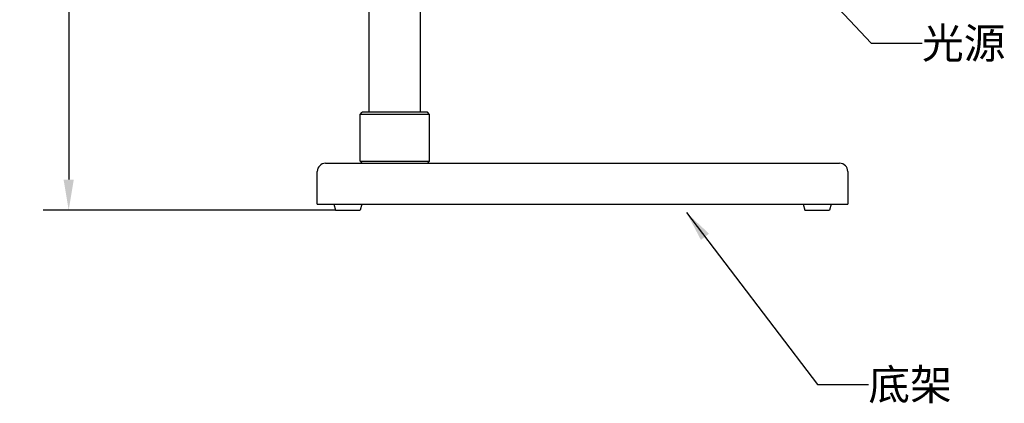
# Model space of a CAD drawing. Header units: millimetres. Extents: x 56 to 390, y 72 to 263.
# Tile 14 of 29: x 184 to 281, y 156 to 194. Entities that reach past the tile are written whole.
import ezdxf

# ---------------------------------------------------------------- set-up
doc = ezdxf.new("R2010")
doc.units = ezdxf.units.MM
doc.header["$LTSCALE"] = 23.1
doc.header["$PDMODE"] = 3
doc.header["$PDSIZE"] = 8
doc.layers.get('0').update_dxf_attribs({"linetype": 'CONTINUOUS'})
doc.layers.get('Defpoints').update_dxf_attribs({"linetype": 'CONTINUOUS'})
for name, color, linetype in [('20_ALL_FEATURES', 7, 'CONTINUOUS'), ('50_ALL_DETAILS', 7, 'CONTINUOUS'), ('51__DRAFT_DIMS', 7, 'CONTINUOUS')]:
    doc.layers.add(name, color=color, linetype=linetype)
doc.styles.get("Standard").update_dxf_attribs({"font": 'simfang.ttf'})
doc.dimstyles.new('DIMSTYLE_1', dxfattribs={"dimtxt": 3, "dimasz": 3, "dimexe": 2.5, "dimexo": 0.5, "dimgap": 0.75, "dimtad": 1, "dimlfac": 5, "dimdsep": 46, "dimtxsty": 'STANDARD', "dimblk": '_FILLED', "dimblk1": '_FILLED', "dimblk2": '_FILLED', "dimcen": 0.09, "dimclrt": 3, "dimazin": 2, "dimtp": 0.5, "dimtm": 0.5, "dimtfac": 1, "dimtofl": 0, "dimtmove": 0, "dimatfit": 3, "dimldrblk": '_FILLED', "dimfxl": 1, "dimtolj": 1, "dimarcsym": 0})
doc.dimstyles.get("Standard").update_dxf_attribs({"dimtxt": 3, "dimasz": 3, "dimexe": 2.5, "dimexo": 0.5, "dimtad": 1, "dimdsep": 46, "dimtxsty": 'STANDARD', "dimblk": '_FILLED', "dimblk1": '_FILLED', "dimblk2": '_FILLED', "dimcen": 0.09, "dimclrt": 3, "dimazin": 2, "dimtol": 1, "dimtp": 0.01, "dimtm": 0.01, "dimtfac": 1, "dimtofl": 0, "dimtmove": 0, "dimatfit": 3, "dimldrblk": '_FILLED', "dimfxl": 1, "dimtolj": 1, "dimarcsym": 0})

# ---------------------------------------------------------------- blocks, each defined once
blk = doc.blocks.new('_FILLED')
at = {"color": 0, "linetype": 'ByBlock'}
blk.add_solid([(0, 0), (-1, 0.167), (-1, -0.167)], dxfattribs=at)
blk = doc.blocks.new('*D25')
at = {"layer": '51__DRAFT_DIMS', "color": 0, "lineweight": -2}
for p, q in [((218.996, 248.52), (186.625, 248.52)), ((189.125, 245.52), (189.125, 177.92)), ((215.296, 174.92), (186.625, 174.92))]:
    blk.add_line(p, q, dxfattribs=at)
at = {"layer": 'Defpoints', "color": 0}
for p in [(219.496, 248.52), (189.125, 174.92), (215.796, 174.92)]:
    blk.add_point(p, dxfattribs=at)
at = {"layer": '51__DRAFT_DIMS', "color": 0, "linetype": 'ByBlock', "lineweight": -2, "xscale": 3, "yscale": 3, "zscale": 3}
for p, rotation in [((189.125, 248.52), 90), ((189.125, 174.92), 270)]:
    blk.add_blockref('_FILLED', p, dxfattribs=dict(at, rotation=rotation))
at = {"layer": '51__DRAFT_DIMS', "color": 3, "insert": (184.375, 213.791), "char_height": 3, "attachment_point": 2, "rotation": 90, "line_spacing_factor": 0.9}
blk.add_mtext('\\A1;368', dxfattribs=at)

msp = doc.modelspace()

# ---------------------------------------------------------------- linework, layer by layer
at = {"layer": '20_ALL_FEATURES', "color": 7}
for p, q in [((218.5962, 184.5198), (218.5962, 195.9598)), ((223.5962, 184.5198), (223.5962, 195.9598)), ((217.6962, 184.3198), (217.8962, 184.5198)), ((224.2962, 184.5198), (217.8962, 184.5198)), ((224.4962, 184.3198), (224.2962, 184.5198)), ((224.4962, 184.3198), (217.6962, 184.3198)), ((217.6962, 179.7198), (217.6962, 184.3198)), ((224.4962, 179.7198), (224.4962, 184.3198)), ((217.6962, 179.7198), (217.8962, 179.5198)), ((217.6962, 179.7198), (224.4962, 179.7198)), ((224.4962, 179.7198), (224.2962, 179.5198)), ((213.4962, 175.5198), (213.4962, 178.7198)), ((214.2962, 179.5198), (264.6962, 179.5198)), ((265.4962, 178.7198), (265.4962, 175.5198)), ((213.4962, 175.5198), (265.4962, 175.5198)), ((215.1162, 175.5198), (215.2962, 174.9198)), ((215.2962, 174.9198), (217.6962, 174.9198)), ((217.8762, 175.5198), (217.6962, 174.9198)), ((261.1162, 175.5198), (261.2962, 174.9198)), ((261.2962, 174.9198), (263.6962, 174.9198)), ((263.8762, 175.5198), (263.6962, 174.9198))]:
    msp.add_line(p, q, dxfattribs=at)
for centre, start, end in [((214.2962, 178.7198), 90, 180), ((264.6962, 178.7198), 0, 90)]:
    msp.add_arc(centre, 0.8, start, end, dxfattribs=at)

# ---------------------------------------------------------------- texts
at = {"layer": '50_ALL_DETAILS', "color": 3}
for s, p in [('光源', (272.7755, 189.7959)), ('底架', (267.518, 156.3346))]:
    msp.add_text(s, height=3, dxfattribs=at).set_placement(p)

# ---------------------------------------------------------------- dimensions: what is measured, and where the dimension line sits
at = {"layer": '51__DRAFT_DIMS', "color": 4}
dim = msp.add_linear_dim(base=(189.1252, 174.9198), p1=(219.4962, 248.5198), p2=(215.7962, 174.9198), angle=270, dimstyle='DIMSTYLE_1', dxfattribs=at)
dim.commit()
dim.dimension.update_dxf_attribs({"geometry": '*D25', "text_midpoint": (189.1252, 213.7907), "dimtype": 160})

# ---------------------------------------------------------------- leaders
at = {"layer": '50_ALL_DETAILS', "color": 4}
for points in [[(259.0962, 200.5842), (267.7755, 191.2959), (272.7755, 191.2959)], [(249.6838, 174.7033), (262.518, 157.8346), (267.518, 157.8346)]]:
    msp.add_leader(points, dimstyle='STANDARD', override={"dimtad": 0}, dxfattribs=at)

doc.saveas('drawing.dxf')
